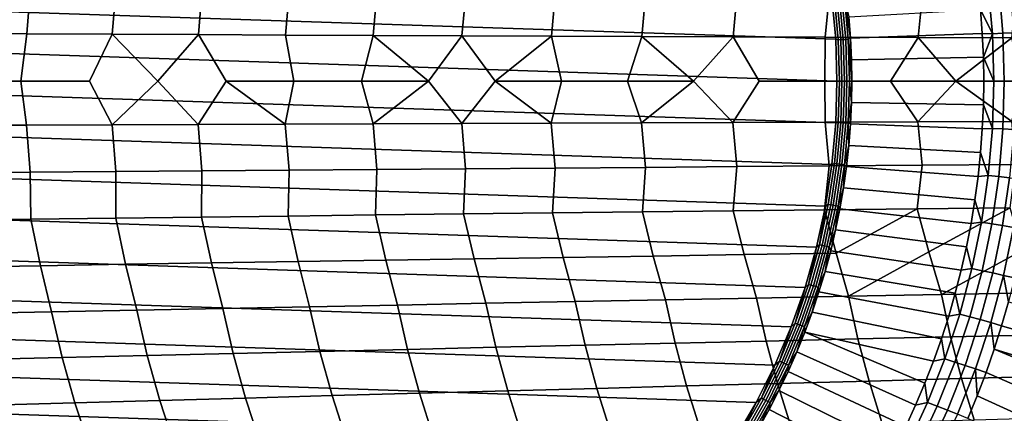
# Model space of a CAD drawing. Header units: metres. Extents: x -166 to 33, y -71 to 34.
# Tile 17 of 256: x -153 to -138, y -5 to 1. Entities that reach past the tile are written whole.
import ezdxf

# ---------------------------------------------------------------- set-up
doc = ezdxf.new("R2010")
doc.units = ezdxf.units.M
doc.layers.add('solid_12208131', color=7, linetype='CONTINUOUS')

msp = doc.modelspace()

# ---------------------------------------------------------------- linework, layer by layer
at = {"layer": 'solid_12208131'}
for points in [[(-159.529877, 1.941235, 197.886993), (-140.275269, 1.297155, 192.183517), (-140.21553, 0.648855, 192.165817), (-159.629471, 1.297135, 197.916489)], [(-154.083008, 0.737526, 215.762421), (-152.769516, 0.732216, 217.012985), (-152.710205, 1.46354, 217.007584), (-154.024368, 1.474166, 215.755981)], [(-152.769516, 0.732216, 217.012985), (-151.443695, 0.726845, 218.256714), (-151.383682, 1.452792, 218.252304), (-152.710205, 1.46354, 217.007584)], [(-151.443695, 0.726845, 218.256714), (-150.105469, 0.721422, 219.493042), (-150.044739, 1.44194, 219.489609), (-151.383682, 1.452792, 218.252304)], [(-150.105469, 0.721422, 219.493042), (-148.754791, 0.715957, 220.721405), (-148.693314, 1.431004, 220.718918), (-150.044739, 1.44194, 219.489609)], [(-148.754791, 0.715957, 220.721405), (-147.391586, 0.710459, 221.941299), (-147.329346, 1.420003, 221.939697), (-148.693314, 1.431004, 220.718918)], [(-147.391586, 0.710459, 221.941299), (-146.01561, 0.704938, 223.152298), (-145.95256, 1.408956, 223.151566), (-147.329346, 1.420003, 221.939697)], [(-146.01561, 0.704938, 223.152298), (-144.626587, 0.699403, 224.35405), (-144.562729, 1.397882, 224.354141), (-145.95256, 1.408956, 223.151566)], [(-144.626587, 0.699403, 224.35405), (-143.224258, 0.693864, 225.546158), (-143.159546, 1.3868, 225.547043), (-144.562729, 1.397882, 224.354141)], [(-143.224258, 0.693864, 225.546158), (-141.80835, 0.68833, 226.728287), (-141.742752, 1.375729, 226.729919), (-143.159546, 1.3868, 225.547043)], [(-141.80835, 0.68833, 226.728287), (-140.378769, 0.682812, 227.899872), (-140.312271, 1.364688, 227.902222), (-141.742752, 1.375729, 226.729919)], [(-137.78331, 0.734487, 193.378998), (-137.967606, 1.110586, 193.311005), (-137.847076, 1.466294, 193.397888)], [(-137.78331, 0.734487, 193.378998), (-137.847076, 1.466294, 193.397888), (-137.685013, 1.482993, 193.4608), (-137.620514, 0.742852, 193.441696)], [(-137.620514, 0.742852, 193.441696), (-137.685013, 1.482993, 193.4608), (-137.518158, 1.500747, 193.509277), (-137.452896, 0.751745, 193.489944)], [(-159.629471, 1.297135, 197.916489), (-140.21553, 0.648855, 192.165817), (-140.195679, 0, 192.159927), (-159.689209, 0.648843, 197.934189)], [(-140.378769, 0.682812, 227.899872), (-138.935867, 0.677317, 229.060043), (-138.868454, 1.353697, 229.063049), (-140.312271, 1.364688, 227.902222)], [(-140.176727, 0.641398, 192.156998), (-140.21553, 0.648855, 192.165817), (-140.275269, 1.297155, 192.183517), (-140.234634, 1.280266, 192.174149)], [(-140.176727, 0.641398, 192.156998), (-140.234634, 1.280266, 192.174149), (-140.195801, 1.285094, 192.170639), (-140.13768, 0.643818, 192.153427)], [(-140.13768, 0.643818, 192.153427), (-140.195801, 1.285094, 192.170639), (-140.15683, 1.289756, 192.172272), (-140.098511, 0.646153, 192.154999)], [(-140.098511, 0.646153, 192.154999), (-140.15683, 1.289756, 192.172272), (-140.118393, 1.294171, 192.179016), (-140.05986, 0.648365, 192.161682)], [(-140.05986, 0.648365, 192.161682), (-140.118393, 1.294171, 192.179016), (-140.081131, 1.298263, 192.190765), (-140.022415, 0.650415, 192.17337)], [(-140.081131, 1.298263, 192.190765), (-140.013351, 0.997474, 192.197571), (-139.987793, 0.665553, 192.190002)], [(-140.022415, 0.650415, 192.17337), (-140.081131, 1.298263, 192.190765), (-139.987793, 0.665553, 192.190002)], [(-138.935867, 0.677317, 229.060043), (-137.480026, 0.671857, 230.207855), (-137.411682, 1.342774, 230.211456), (-138.868454, 1.353697, 229.063049)], [(-140.013351, 0.997474, 192.197571), (-137.967606, 1.110586, 193.311005), (-137.940262, 0.740976, 193.302902), (-139.987793, 0.665553, 192.190002)], [(-137.78331, 0.734487, 193.378998), (-137.940262, 0.740976, 193.302902), (-137.967606, 1.110586, 193.311005)], [(-140.21553, -0.648843, 192.165817), (-159.709061, 0, 197.940063), (-159.689209, 0.648843, 197.934189), (-140.195679, 0, 192.159927)], [(-152.769516, 0.732216, 217.012985), (-154.083008, 0.737526, 215.762421), (-153.930328, 0, 215.929642), (-152.86203, 0, 216.946075)], [(-151.443695, 0.726845, 218.256714), (-152.769516, 0.732216, 217.012985), (-152.86203, 0, 216.946075), (-151.796265, 0, 217.948044)], [(-151.443695, 0.726845, 218.256714), (-151.796265, 0, 217.948044), (-151.446091, -0.676725, 218.257156), (-150.734879, 0, 218.933868)], [(-151.443695, 0.726845, 218.256714), (-150.734879, 0, 218.933868), (-150.105469, 0.721422, 219.493042)], [(-150.105469, 0.721422, 219.493042), (-150.734879, 0, 218.933868), (-150.107895, -0.671677, 219.493439), (-149.676422, 0, 219.904984)], [(-150.105469, 0.721422, 219.493042), (-149.676422, 0, 219.904984), (-148.622849, 0, 220.859695), (-148.754791, 0.715957, 220.721405)], [(-147.391586, 0.710459, 221.941299), (-148.754791, 0.715957, 220.721405), (-148.622849, 0, 220.859695), (-147.576187, 0, 221.796326)], [(-147.391586, 0.710459, 221.941299), (-147.576187, 0, 221.796326), (-146.536743, 0, 222.714813)], [(-147.391586, 0.710459, 221.941299), (-146.536743, 0, 222.714813), (-146.01561, 0.704938, 223.152298)], [(-146.01561, 0.704938, 223.152298), (-146.536743, 0, 222.714813), (-146.018127, -0.65633, 223.152573), (-145.50267, 0, 223.617004)], [(-146.01561, 0.704938, 223.152298), (-145.50267, 0, 223.617004), (-144.626587, 0.699403, 224.35405)], [(-144.626587, 0.699403, 224.35405), (-145.50267, 0, 223.617004), (-144.472015, 0, 224.50473)], [(-143.224258, 0.693864, 225.546158), (-144.626587, 0.699403, 224.35405), (-144.472015, 0, 224.50473), (-143.446045, 0, 225.377014)], [(-143.224258, 0.693864, 225.546158), (-143.446045, 0, 225.377014), (-142.424072, 0, 226.234604)], [(-143.224258, 0.693864, 225.546158), (-142.424072, 0, 226.234604), (-141.80835, 0.68833, 226.728287)], [(-141.80835, 0.68833, 226.728287), (-142.424072, 0, 226.234604), (-141.810974, -0.640868, 226.728455), (-141.403641, 0, 227.079681)], [(-141.80835, 0.68833, 226.728287), (-141.403641, 0, 227.079681), (-140.384384, 0, 227.912567), (-140.378769, 0.682812, 227.899872)], [(-138.935867, 0.677317, 229.060043), (-140.378769, 0.682812, 227.899872), (-140.384384, 0, 227.912567), (-139.367523, 0, 228.732361)], [(-140.176727, 0.641398, 192.156998), (-140.157394, 0, 192.151276), (-140.195679, 0, 192.159927), (-140.21553, 0.648855, 192.165817)], [(-140.13768, 0.643818, 192.153427), (-140.118286, 0, 192.14769), (-140.157394, 0, 192.151276), (-140.176727, 0.641398, 192.156998)], [(-140.098511, 0.646153, 192.154999), (-140.079041, 0, 192.149231), (-140.118286, 0, 192.14769), (-140.13768, 0.643818, 192.153427)], [(-140.05986, 0.648365, 192.161682), (-140.040329, 0, 192.155899), (-140.079041, 0, 192.149231), (-140.098511, 0.646153, 192.154999)], [(-140.022415, 0.650415, 192.17337), (-140.002808, 0, 192.167557), (-140.040329, 0, 192.155899), (-140.05986, 0.648365, 192.161682)], [(-140.022415, 0.650415, 192.17337), (-139.987793, 0.665553, 192.190002), (-139.972443, 0.332948, 192.185455)], [(-140.022415, 0.650415, 192.17337), (-139.972443, 0.332948, 192.185455), (-139.967316, 0, 192.183929)], [(-140.022415, 0.650415, 192.17337), (-139.967316, 0, 192.183929), (-140.002808, 0, 192.167557)], [(-139.987793, 0.665553, 192.190002), (-137.940262, 0.740976, 193.302902), (-137.923843, 0.370664, 193.29805), (-139.972443, 0.332948, 192.185455)], [(-138.935867, 0.677317, 229.060043), (-139.367523, 0, 228.732361), (-138.938568, -0.630615, 229.06015), (-138.351761, 0, 229.540115)], [(-138.935867, 0.677317, 229.060043), (-138.351761, 0, 229.540115), (-137.480026, 0.671857, 230.207855)], [(-137.480026, 0.671857, 230.207855), (-138.351761, 0, 229.540115), (-137.336349, 0, 230.336472)], [(-137.78331, 0.734487, 193.378998), (-137.923843, 0.370664, 193.29805), (-137.940262, 0.740976, 193.302902)], [(-137.78331, 0.734487, 193.378998), (-137.762039, 0, 193.372696), (-137.923843, 0.370664, 193.29805)], [(-137.620514, 0.742852, 193.441696), (-137.598999, 0, 193.435333), (-137.762039, 0, 193.372696), (-137.78331, 0.734487, 193.378998)], [(-137.452896, 0.751745, 193.489944), (-137.431122, 0, 193.48349), (-137.598999, 0, 193.435333), (-137.620514, 0.742852, 193.441696)], [(-137.923843, 0.370664, 193.29805), (-137.918381, 0, 193.296417), (-139.967316, 0, 192.183929), (-139.972443, 0.332948, 192.185455)], [(-137.762039, 0, 193.372696), (-137.918381, 0, 193.296417), (-137.923843, 0.370664, 193.29805)], [(-140.157394, 0, 192.151276), (-140.176727, -0.641398, 192.156998), (-140.21553, -0.648843, 192.165817), (-140.195679, 0, 192.159927)], [(-140.002808, 0, 192.167557), (-139.967316, 0, 192.183929), (-139.972443, -0.332948, 192.185455)], [(-139.972443, -0.332948, 192.185455), (-139.967316, 0, 192.183929), (-137.918381, 0, 193.296417), (-137.923843, -0.370664, 193.29805)], [(-137.762039, 0, 193.372696), (-137.78331, -0.734487, 193.378998), (-137.923843, -0.370664, 193.29805), (-137.918381, 0, 193.296417)], [(-137.78331, -0.734487, 193.378998), (-137.762039, 0, 193.372696), (-137.598999, 0, 193.435333), (-137.620514, -0.742852, 193.441696)], [(-137.620514, -0.742852, 193.441696), (-137.598999, 0, 193.435333), (-137.431122, 0, 193.48349), (-137.452896, -0.751745, 193.489944)], [(-140.275269, -1.297135, 192.183517), (-159.689209, -0.648855, 197.934189), (-159.709061, 0, 197.940063), (-140.21553, -0.648843, 192.165817)], [(-154.085358, -0.686669, 215.76297), (-152.771896, -0.681726, 217.013474), (-152.86203, 0, 216.946075), (-153.930328, 0, 215.929642)], [(-151.446091, -0.676725, 218.257156), (-151.796265, 0, 217.948044), (-152.86203, 0, 216.946075), (-152.771896, -0.681726, 217.013474)], [(-151.446091, -0.676725, 218.257156), (-150.107895, -0.671677, 219.493439), (-150.734879, 0, 218.933868)], [(-150.107895, -0.671677, 219.493439), (-148.757248, -0.666588, 220.721771), (-149.676422, 0, 219.904984)], [(-148.757248, -0.666588, 220.721771), (-148.622849, 0, 220.859695), (-149.676422, 0, 219.904984)], [(-148.757248, -0.666588, 220.721771), (-147.394073, -0.66147, 221.94162), (-147.576187, 0, 221.796326), (-148.622849, 0, 220.859695)], [(-147.394073, -0.66147, 221.94162), (-146.536743, 0, 222.714813), (-147.576187, 0, 221.796326)], [(-147.394073, -0.66147, 221.94162), (-146.018127, -0.65633, 223.152573), (-146.536743, 0, 222.714813)], [(-146.018127, -0.65633, 223.152573), (-144.62915, -0.651177, 224.354279), (-145.50267, 0, 223.617004)], [(-144.62915, -0.651177, 224.354279), (-144.472015, 0, 224.50473), (-145.50267, 0, 223.617004)], [(-144.62915, -0.651177, 224.354279), (-143.226852, -0.64602, 225.546356), (-143.446045, 0, 225.377014), (-144.472015, 0, 224.50473)], [(-143.226852, -0.64602, 225.546356), (-142.424072, 0, 226.234604), (-143.446045, 0, 225.377014)], [(-143.226852, -0.64602, 225.546356), (-141.810974, -0.640868, 226.728455), (-142.424072, 0, 226.234604)], [(-141.810974, -0.640868, 226.728455), (-140.381439, -0.63573, 227.900009), (-140.384384, 0, 227.912567), (-141.403641, 0, 227.079681)], [(-140.381439, -0.63573, 227.900009), (-138.938568, -0.630615, 229.06015), (-139.367523, 0, 228.732361), (-140.384384, 0, 227.912567)], [(-140.176727, -0.641398, 192.156998), (-140.157394, 0, 192.151276), (-140.118286, 0, 192.14769), (-140.13768, -0.643818, 192.153427)], [(-140.13768, -0.643818, 192.153427), (-140.118286, 0, 192.14769), (-140.079041, 0, 192.149231), (-140.098511, -0.646153, 192.154999)], [(-140.098511, -0.646153, 192.154999), (-140.079041, 0, 192.149231), (-140.040329, 0, 192.155899), (-140.05986, -0.648365, 192.161682)], [(-140.05986, -0.648365, 192.161682), (-140.040329, 0, 192.155899), (-140.002808, 0, 192.167557), (-140.022415, -0.650415, 192.17337)], [(-140.022415, -0.650415, 192.17337), (-140.002808, 0, 192.167557), (-139.972443, -0.332948, 192.185455)], [(-138.938568, -0.630615, 229.06015), (-137.482758, -0.625531, 230.207932), (-138.351761, 0, 229.540115)], [(-137.482758, -0.625531, 230.207932), (-137.336349, 0, 230.336472), (-138.351761, 0, 229.540115)], [(-140.022415, -0.650415, 192.17337), (-139.972443, -0.332948, 192.185455), (-139.987793, -0.665553, 192.190002)], [(-139.987793, -0.665553, 192.190002), (-139.972443, -0.332948, 192.185455), (-137.923843, -0.370664, 193.29805), (-137.940262, -0.740976, 193.302902)], [(-137.78331, -0.734487, 193.378998), (-137.940262, -0.740976, 193.302902), (-137.923843, -0.370664, 193.29805)], [(-140.374863, -1.941235, 192.213013), (-159.629471, -1.297155, 197.916489), (-159.689209, -0.648855, 197.934189), (-140.275269, -1.297135, 192.183517)], [(-152.715439, -1.413214, 217.008179), (-152.771896, -0.681726, 217.013474), (-154.085358, -0.686669, 215.76297), (-154.029541, -1.423473, 215.756683)], [(-151.388977, -1.402837, 218.252808), (-151.446091, -0.676725, 218.257156), (-152.771896, -0.681726, 217.013474), (-152.715439, -1.413214, 217.008179)], [(-150.05011, -1.392359, 219.490005), (-150.107895, -0.671677, 219.493439), (-151.446091, -0.676725, 218.257156), (-151.388977, -1.402837, 218.252808)], [(-148.698761, -1.3818, 220.719223), (-148.757248, -0.666588, 220.721771), (-150.107895, -0.671677, 219.493439), (-150.05011, -1.392359, 219.490005)], [(-147.334854, -1.371179, 221.939926), (-147.394073, -0.66147, 221.94162), (-148.757248, -0.666588, 220.721771), (-148.698761, -1.3818, 220.719223)], [(-145.95816, -1.360512, 223.151703), (-146.018127, -0.65633, 223.152573), (-147.394073, -0.66147, 221.94162), (-147.334854, -1.371179, 221.939926)], [(-144.56839, -1.34982, 224.354202), (-144.62915, -0.651177, 224.354279), (-146.018127, -0.65633, 223.152573), (-145.95816, -1.360512, 223.151703)], [(-143.165298, -1.33912, 225.547028), (-143.226852, -0.64602, 225.546356), (-144.62915, -0.651177, 224.354279), (-144.56839, -1.34982, 224.354202)], [(-141.748581, -1.328431, 226.729843), (-141.810974, -0.640868, 226.728455), (-143.226852, -0.64602, 225.546356), (-143.165298, -1.33912, 225.547028)], [(-140.318192, -1.31777, 227.902069), (-140.381439, -0.63573, 227.900009), (-141.810974, -0.640868, 226.728455), (-141.748581, -1.328431, 226.729843)], [(-138.874466, -1.307158, 229.062836), (-138.938568, -0.630615, 229.06015), (-140.381439, -0.63573, 227.900009), (-140.318192, -1.31777, 227.902069)], [(-140.176727, -0.641398, 192.156998), (-140.234634, -1.280266, 192.174149), (-140.275269, -1.297135, 192.183517), (-140.21553, -0.648843, 192.165817)], [(-140.234634, -1.280266, 192.174149), (-140.176727, -0.641398, 192.156998), (-140.13768, -0.643818, 192.153427), (-140.195801, -1.285094, 192.170639)], [(-140.195801, -1.285094, 192.170639), (-140.13768, -0.643818, 192.153427), (-140.098511, -0.646153, 192.154999), (-140.15683, -1.289756, 192.172272)], [(-140.15683, -1.289756, 192.172272), (-140.098511, -0.646153, 192.154999), (-140.05986, -0.648365, 192.161682), (-140.118393, -1.294171, 192.179016)], [(-140.118393, -1.294171, 192.179016), (-140.05986, -0.648365, 192.161682), (-140.022415, -0.650415, 192.17337), (-140.081131, -1.298263, 192.190765)], [(-140.081131, -1.298263, 192.190765), (-140.022415, -0.650415, 192.17337), (-140.013351, -0.997474, 192.197571)], [(-140.022415, -0.650415, 192.17337), (-139.987793, -0.665553, 192.190002), (-140.013351, -0.997474, 192.197571)], [(-140.013351, -0.997474, 192.197571), (-139.987793, -0.665553, 192.190002), (-137.940262, -0.740976, 193.302902), (-137.967606, -1.110586, 193.311005)], [(-137.417786, -1.296612, 230.211182), (-137.482758, -0.625531, 230.207932), (-138.938568, -0.630615, 229.06015), (-138.874466, -1.307158, 229.062836)], [(-137.78331, -0.734487, 193.378998), (-137.847076, -1.466294, 193.397888), (-137.967606, -1.110586, 193.311005), (-137.940262, -0.740976, 193.302902)], [(-137.847076, -1.466294, 193.397888), (-137.78331, -0.734487, 193.378998), (-137.620514, -0.742852, 193.441696), (-137.685013, -1.482993, 193.4608)], [(-137.685013, -1.482993, 193.4608), (-137.620514, -0.742852, 193.441696), (-137.452896, -0.751745, 193.489944), (-137.518158, -1.500747, 193.509277)], [(-140.081131, -1.298263, 192.190765), (-140.013351, -0.997474, 192.197571), (-140.049088, -1.328371, 192.20816)], [(-140.049088, -1.328371, 192.20816), (-140.013351, -0.997474, 192.197571), (-137.967606, -1.110586, 193.311005), (-138.005844, -1.479142, 193.322342)], [(-137.847076, -1.466294, 193.397888), (-138.005844, -1.479142, 193.322342), (-137.967606, -1.110586, 193.311005)], [(-140.513916, -2.577704, 192.254196), (-159.529877, -1.941258, 197.886993), (-159.629471, -1.297155, 197.916489), (-140.374863, -1.941235, 192.213013)], [(-148.713745, -2.095226, 220.61203), (-147.358475, -2.079212, 221.827087), (-147.334854, -1.371179, 221.939926), (-148.698761, -1.3818, 220.719223)], [(-147.358475, -2.079212, 221.827087), (-145.990555, -2.06313, 223.03331), (-145.95816, -1.360512, 223.151703), (-147.334854, -1.371179, 221.939926)], [(-145.990555, -2.06313, 223.03331), (-144.609726, -2.047007, 224.230347), (-144.56839, -1.34982, 224.354202), (-145.95816, -1.360512, 223.151703)], [(-144.609726, -2.047007, 224.230347), (-143.215714, -2.030871, 225.417831), (-143.165298, -1.33912, 225.547028), (-144.56839, -1.34982, 224.354202)], [(-143.215714, -2.030871, 225.417831), (-141.808243, -2.014749, 226.595398), (-141.748581, -1.328431, 226.729843), (-143.165298, -1.33912, 225.547028)], [(-141.808243, -2.014749, 226.595398), (-140.387222, -1.998669, 227.762527), (-140.318192, -1.31777, 227.902069), (-141.748581, -1.328431, 226.729843)], [(-140.387222, -1.998669, 227.762527), (-138.952957, -1.982658, 228.918381), (-138.874466, -1.307158, 229.062836), (-140.318192, -1.31777, 227.902069)], [(-140.234634, -1.280266, 192.174149), (-140.330887, -1.91408, 192.202667), (-140.374863, -1.941235, 192.213013), (-140.275269, -1.297135, 192.183517)], [(-140.330887, -1.91408, 192.202667), (-140.234634, -1.280266, 192.174149), (-140.195801, -1.285094, 192.170639), (-140.292419, -1.921299, 192.199265)], [(-140.292419, -1.921299, 192.199265), (-140.195801, -1.285094, 192.170639), (-140.15683, -1.289756, 192.172272), (-140.253799, -1.928269, 192.201004)], [(-140.253799, -1.928269, 192.201004), (-140.15683, -1.289756, 192.172272), (-140.118393, -1.294171, 192.179016), (-140.215683, -1.934869, 192.20784)], [(-140.215683, -1.934869, 192.20784), (-140.118393, -1.294171, 192.179016), (-140.081131, -1.298263, 192.190765), (-140.178741, -1.940987, 192.219681)], [(-140.178741, -1.940987, 192.219681), (-140.081131, -1.298263, 192.190765), (-140.094986, -1.657903, 192.221756)], [(-140.081131, -1.298263, 192.190765), (-140.049088, -1.328371, 192.20816), (-140.094986, -1.657903, 192.221756)], [(-140.094986, -1.657903, 192.221756), (-140.049088, -1.328371, 192.20816), (-138.005844, -1.479142, 193.322342), (-138.054947, -1.846295, 193.336884)], [(-138.952957, -1.982658, 228.918381), (-137.505829, -1.966744, 230.061996), (-137.417786, -1.296612, 230.211182), (-138.874466, -1.307158, 229.062836)], [(-154.011276, -2.158047, 215.672958), (-152.705292, -2.142582, 216.918472), (-152.715439, -1.413214, 217.008179), (-154.029541, -1.423473, 215.756683)], [(-152.705292, -2.142582, 216.918472), (-151.38707, -2.126938, 218.157181), (-151.388977, -1.402837, 218.252808), (-152.715439, -1.413214, 217.008179)], [(-151.38707, -2.126938, 218.157181), (-150.05658, -2.111144, 219.388565), (-150.05011, -1.392359, 219.490005), (-151.388977, -1.402837, 218.252808)], [(-150.05658, -2.111144, 219.388565), (-148.713745, -2.095226, 220.61203), (-148.698761, -1.3818, 220.719223), (-150.05011, -1.392359, 219.490005)], [(-137.847076, -1.466294, 193.397888), (-137.953094, -2.192751, 193.429291), (-138.054947, -1.846295, 193.336884), (-138.005844, -1.479142, 193.322342)], [(-137.953094, -2.192751, 193.429291), (-137.847076, -1.466294, 193.397888), (-137.685013, -1.482993, 193.4608), (-137.792221, -2.217723, 193.492569)], [(-137.792221, -2.217723, 193.492569), (-137.685013, -1.482993, 193.4608), (-137.518158, -1.500747, 193.509277), (-137.626663, -2.244272, 193.541412)], [(-137.626663, -2.244272, 193.541412), (-137.518158, -1.500747, 193.509277), (-137.347794, -1.51942, 193.542923), (-137.457657, -2.272197, 193.57547)], [(-140.178741, -1.940987, 192.219681), (-140.094986, -1.657903, 192.221756), (-140.151001, -1.985731, 192.238342)], [(-140.151001, -1.985731, 192.238342), (-140.094986, -1.657903, 192.221756), (-138.054947, -1.846295, 193.336884), (-138.114883, -2.211697, 193.35463)], [(-140.691711, -3.203283, 192.30687), (-159.390823, -2.577728, 197.845795), (-159.529877, -1.941258, 197.886993), (-140.513916, -2.577704, 192.254196)], [(-140.465103, -2.540341, 192.242416), (-140.513916, -2.577704, 192.254196), (-140.374863, -1.941235, 192.213013)], [(-140.465103, -2.540341, 192.242416), (-140.374863, -1.941235, 192.213013), (-140.330887, -1.91408, 192.202667)], [(-140.465103, -2.540341, 192.242416), (-140.330887, -1.91408, 192.202667), (-140.292419, -1.921299, 192.199265), (-140.427155, -2.549922, 192.239166)], [(-140.427155, -2.549922, 192.239166), (-140.292419, -1.921299, 192.199265), (-140.253799, -1.928269, 192.201004), (-140.389023, -2.559171, 192.241058)], [(-140.389023, -2.559171, 192.241058), (-140.253799, -1.928269, 192.201004), (-140.215683, -1.934869, 192.20784), (-140.351364, -2.567931, 192.248032)], [(-140.210068, -2.67313, 227.789307), (-138.952957, -1.982658, 228.918381), (-140.387222, -1.998669, 227.762527)], [(-140.351364, -2.567931, 192.248032), (-140.215683, -1.934869, 192.20784), (-140.178741, -1.940987, 192.219681), (-140.31485, -2.576051, 192.259995)], [(-140.31485, -2.576051, 192.259995), (-140.178741, -1.940987, 192.219681), (-140.217041, -2.311518, 192.257904)], [(-140.178741, -1.940987, 192.219681), (-140.151001, -1.985731, 192.238342), (-140.217041, -2.311518, 192.257904)], [(-140.217041, -2.311518, 192.257904), (-140.151001, -1.985731, 192.238342), (-138.114883, -2.211697, 193.35463), (-138.185562, -2.575001, 193.375565)], [(-140.016434, -3.341555, 227.796051), (-138.772018, -2.651649, 228.947601), (-138.952957, -1.982658, 228.918381), (-140.210068, -2.67313, 227.789307)], [(-138.772018, -2.651649, 228.947601), (-137.505829, -1.966744, 230.061996), (-138.952957, -1.982658, 228.918381)], [(-138.575638, -3.314629, 228.956314), (-137.321075, -2.630301, 230.093491), (-137.505829, -1.966744, 230.061996), (-138.772018, -2.651649, 228.947601)], [(-137.953094, -2.192751, 193.429291), (-138.114883, -2.211697, 193.35463), (-138.054947, -1.846295, 193.336884)], [(-151.237335, -2.845323, 218.159927), (-151.38707, -2.126938, 218.157181), (-152.705292, -2.142582, 216.918472), (-152.558594, -2.866333, 216.91774)], [(-149.903717, -2.824112, 219.394684), (-150.05658, -2.111144, 219.388565), (-151.38707, -2.126938, 218.157181), (-151.237335, -2.845323, 218.159927)], [(-148.557678, -2.802737, 220.621414), (-148.713745, -2.095226, 220.61203), (-150.05658, -2.111144, 219.388565), (-149.903717, -2.824112, 219.394684)], [(-147.199127, -2.781236, 221.83963), (-147.358475, -2.079212, 221.827087), (-148.713745, -2.095226, 220.61203), (-148.557678, -2.802737, 220.621414)], [(-145.827835, -2.759645, 223.04892), (-145.990555, -2.06313, 223.03331), (-147.358475, -2.079212, 221.827087), (-147.199127, -2.781236, 221.83963)], [(-144.443542, -2.738002, 224.248917), (-144.609726, -2.047007, 224.230347), (-145.990555, -2.06313, 223.03331), (-145.827835, -2.759645, 223.04892)], [(-143.045944, -2.716344, 225.439255), (-143.215714, -2.030871, 225.417831), (-144.609726, -2.047007, 224.230347), (-144.443542, -2.738002, 224.248917)], [(-141.634827, -2.694707, 226.619568), (-141.808243, -2.014749, 226.595398), (-143.215714, -2.030871, 225.417831), (-143.045944, -2.716344, 225.439255)], [(-140.210068, -2.67313, 227.789307), (-140.387222, -1.998669, 227.762527), (-141.808243, -2.014749, 226.595398), (-141.634827, -2.694707, 226.619568)], [(-152.558594, -2.866333, 216.91774), (-152.705292, -2.142582, 216.918472), (-154.011276, -2.158047, 215.672958), (-153.867554, -2.887104, 215.668671)], [(-137.953094, -2.192751, 193.429291), (-138.100967, -2.911206, 193.473099), (-138.185562, -2.575001, 193.375565), (-138.114883, -2.211697, 193.35463)], [(-138.100967, -2.911206, 193.473099), (-137.953094, -2.192751, 193.429291), (-137.792221, -2.217723, 193.492569), (-137.941788, -2.944361, 193.536865)], [(-137.941788, -2.944361, 193.536865), (-137.792221, -2.217723, 193.492569), (-137.626663, -2.244272, 193.541412), (-137.778015, -2.979609, 193.586243)], [(-137.778015, -2.979609, 193.586243), (-137.626663, -2.244272, 193.541412), (-137.457657, -2.272197, 193.57547), (-137.610886, -3.016682, 193.62085)], [(-137.610886, -3.016682, 193.62085), (-137.457657, -2.272197, 193.57547), (-137.358795, -2.679478, 193.615814), (-137.441849, -3.055259, 193.640427)], [(-140.31485, -2.576051, 192.259995), (-140.217041, -2.311518, 192.257904), (-140.293076, -2.63493, 192.280426)], [(-140.293076, -2.63493, 192.280426), (-140.217041, -2.311518, 192.257904), (-138.185562, -2.575001, 193.375565), (-138.266937, -2.935862, 193.399673)], [(-140.907501, -3.81546, 192.370789), (-159.213028, -3.203305, 197.793137), (-159.390823, -2.577728, 197.845795), (-140.691711, -3.203283, 192.30687)], [(-140.636765, -3.156576, 192.293274), (-140.691711, -3.203283, 192.30687), (-140.513916, -2.577704, 192.254196)], [(-140.636765, -3.156576, 192.293274), (-140.513916, -2.577704, 192.254196), (-140.465103, -2.540341, 192.242416)], [(-140.636765, -3.156576, 192.293274), (-140.465103, -2.540341, 192.242416), (-140.427155, -2.549922, 192.239166), (-140.599457, -3.168481, 192.290207)], [(-140.599457, -3.168481, 192.290207), (-140.427155, -2.549922, 192.239166), (-140.389023, -2.559171, 192.241058), (-140.561951, -3.179975, 192.292282)], [(-140.561951, -3.179975, 192.292282), (-140.389023, -2.559171, 192.241058), (-140.351364, -2.567931, 192.248032), (-140.524887, -3.190859, 192.299438)], [(-140.524887, -3.190859, 192.299438), (-140.351364, -2.567931, 192.248032), (-140.31485, -2.576051, 192.259995), (-140.488922, -3.200949, 192.311554)], [(-140.488922, -3.200949, 192.311554), (-140.31485, -2.576051, 192.259995), (-140.378998, -2.955635, 192.305878)], [(-140.31485, -2.576051, 192.259995), (-140.293076, -2.63493, 192.280426), (-140.378998, -2.955635, 192.305878)], [(-138.100967, -2.911206, 193.473099), (-138.266937, -2.935862, 193.399673), (-138.185562, -2.575001, 193.375565)], [(-144.257828, -3.422893, 224.248871), (-144.443542, -2.738002, 224.248917), (-145.827835, -2.759645, 223.04892), (-145.644623, -3.450036, 223.046371)], [(-142.857681, -3.395734, 225.441589), (-143.045944, -2.716344, 225.439255), (-144.443542, -2.738002, 224.248917), (-144.257828, -3.422893, 224.248871)], [(-141.443893, -3.368605, 226.624176), (-141.634827, -2.694707, 226.619568), (-143.045944, -2.716344, 225.439255), (-142.857681, -3.395734, 225.441589)], [(-140.016434, -3.341555, 227.796051), (-140.210068, -2.67313, 227.789307), (-141.634827, -2.694707, 226.619568), (-141.443893, -3.368605, 226.624176)], [(-140.378998, -2.955635, 192.305878), (-140.293076, -2.63493, 192.280426), (-138.266937, -2.935862, 193.399673), (-138.358932, -3.293938, 193.426926)], [(-140.016434, -3.341555, 227.796051), (-138.575638, -3.314629, 228.956314), (-138.772018, -2.651649, 228.947601)], [(-138.575638, -3.314629, 228.956314), (-137.121887, -3.287875, 230.104034), (-137.321075, -2.630301, 230.093491)], [(-152.386612, -3.583877, 216.901199), (-152.558594, -2.866333, 216.91774), (-153.867554, -2.887104, 215.668671), (-153.697617, -3.609942, 215.649017)], [(-151.063248, -3.557515, 218.146393), (-151.237335, -2.845323, 218.159927), (-152.558594, -2.866333, 216.91774), (-152.386612, -3.583877, 216.901199)], [(-149.727448, -3.530903, 219.384048), (-149.903717, -2.824112, 219.394684), (-151.237335, -2.845323, 218.159927), (-151.063248, -3.557515, 218.146393)], [(-148.379181, -3.504088, 220.613586), (-148.557678, -2.802737, 220.621414), (-149.903717, -2.824112, 219.394684), (-149.727448, -3.530903, 219.384048)], [(-147.018311, -3.477117, 221.834488), (-147.199127, -2.781236, 221.83963), (-148.557678, -2.802737, 220.621414), (-148.379181, -3.504088, 220.613586)], [(-145.644623, -3.450036, 223.046371), (-145.827835, -2.759645, 223.04892), (-147.199127, -2.781236, 221.83963), (-147.018311, -3.477117, 221.834488)], [(-140.488922, -3.200949, 192.311554), (-140.378998, -2.955635, 192.305878), (-140.474731, -3.273303, 192.334244)], [(-140.474731, -3.273303, 192.334244), (-140.378998, -2.955635, 192.305878), (-138.358932, -3.293938, 193.426926), (-138.461456, -3.64889, 193.457291)], [(-138.100967, -2.911206, 193.473099), (-138.290161, -3.61904, 193.529144), (-138.358932, -3.293938, 193.426926), (-138.266937, -2.935862, 193.399673)], [(-138.290161, -3.61904, 193.529144), (-138.100967, -2.911206, 193.473099), (-137.941788, -2.944361, 193.536865), (-138.133133, -3.660255, 193.593552)], [(-138.133133, -3.660255, 193.593552), (-137.941788, -2.944361, 193.536865), (-137.778015, -2.979609, 193.586243), (-137.971649, -3.704073, 193.6436)], [(-137.971649, -3.704073, 193.6436), (-137.778015, -2.979609, 193.586243), (-137.610886, -3.016682, 193.62085), (-137.806931, -3.750161, 193.678925)], [(-137.806931, -3.750161, 193.678925), (-137.610886, -3.016682, 193.62085), (-137.535751, -3.428252, 193.668243), (-137.640411, -3.798117, 193.699234)], [(-137.610886, -3.016682, 193.62085), (-137.441849, -3.055259, 193.640427), (-137.535751, -3.428252, 193.668243)], [(-141.160538, -4.412142, 192.44574), (-158.997238, -3.815483, 197.729218), (-159.213028, -3.203305, 197.793137), (-140.907501, -3.81546, 192.370789)], [(-140.845184, -3.760353, 192.355011), (-140.907501, -3.81546, 192.370789), (-140.691711, -3.203283, 192.30687)], [(-140.845184, -3.760353, 192.355011), (-140.691711, -3.203283, 192.30687), (-140.636765, -3.156576, 192.293274)], [(-140.845184, -3.760353, 192.355011), (-140.636765, -3.156576, 192.293274), (-140.599457, -3.168481, 192.290207), (-140.80867, -3.774535, 192.352188)], [(-140.80867, -3.774535, 192.352188), (-140.599457, -3.168481, 192.290207), (-140.561951, -3.179975, 192.292282), (-140.771912, -3.788228, 192.354477)], [(-140.771912, -3.788228, 192.354477), (-140.561951, -3.179975, 192.292282), (-140.524887, -3.190859, 192.299438), (-140.73558, -3.801194, 192.361847)], [(-140.73558, -3.801194, 192.361847), (-140.524887, -3.190859, 192.299438), (-140.488922, -3.200949, 192.311554), (-140.700272, -3.813214, 192.374161)], [(-140.700272, -3.813214, 192.374161), (-140.488922, -3.200949, 192.311554), (-140.580185, -3.587607, 192.365479)], [(-140.488922, -3.200949, 192.311554), (-140.474731, -3.273303, 192.334244), (-140.580185, -3.587607, 192.365479)], [(-139.870544, -4.004094, 227.730865), (-140.016434, -3.341555, 227.796051), (-141.443893, -3.368605, 226.624176), (-141.295761, -4.036505, 226.559586)], [(-140.580185, -3.587607, 192.365479), (-140.474731, -3.273303, 192.334244), (-138.461456, -3.64889, 193.457291), (-138.574417, -4.000381, 193.490753)], [(-138.432007, -3.971834, 228.890472), (-138.575638, -3.314629, 228.956314), (-140.016434, -3.341555, 227.796051), (-139.870544, -4.004094, 227.730865)], [(-136.980545, -3.939782, 230.037491), (-137.121887, -3.287875, 230.104034), (-138.575638, -3.314629, 228.956314), (-138.432007, -3.971834, 228.890472)], [(-138.290161, -3.61904, 193.529144), (-138.461456, -3.64889, 193.457291), (-138.358932, -3.293938, 193.426926)], [(-148.219849, -4.198863, 220.551254), (-148.379181, -3.504088, 220.613586), (-149.727448, -3.530903, 219.384048), (-149.565887, -4.231002, 219.322021)], [(-146.861237, -4.166537, 221.771805), (-147.018311, -3.477117, 221.834488), (-148.379181, -3.504088, 220.613586), (-148.219849, -4.198863, 220.551254)], [(-145.489777, -4.134083, 222.983276), (-145.644623, -3.450036, 223.046371), (-147.018311, -3.477117, 221.834488), (-146.861237, -4.166537, 221.771805)], [(-144.105225, -4.101555, 224.185318), (-144.257828, -3.422893, 224.248871), (-145.644623, -3.450036, 223.046371), (-145.489777, -4.134083, 222.983276)], [(-142.707306, -4.069011, 225.377548), (-142.857681, -3.395734, 225.441589), (-144.257828, -3.422893, 224.248871), (-144.105225, -4.101555, 224.185318)], [(-141.295761, -4.036505, 226.559586), (-141.443893, -3.368605, 226.624176), (-142.857681, -3.395734, 225.441589), (-142.707306, -4.069011, 225.377548)], [(-137.640411, -3.798117, 193.699234), (-137.535751, -3.428252, 193.668243), (-132.853378, -4.692152, 194.015671), (-132.982224, -5.144648, 194.05368)], [(-152.220566, -4.294502, 216.839645), (-152.386612, -3.583877, 216.901199), (-153.697617, -3.609942, 215.649017), (-153.529343, -4.325749, 215.587616)], [(-150.899445, -4.262901, 218.084641), (-151.063248, -3.557515, 218.146393), (-152.386612, -3.583877, 216.901199), (-152.220566, -4.294502, 216.839645)], [(-149.565887, -4.231002, 219.322021), (-149.727448, -3.530903, 219.384048), (-151.063248, -3.557515, 218.146393), (-150.899445, -4.262901, 218.084641)], [(-140.700272, -3.813214, 192.374161), (-140.580185, -3.587607, 192.365479), (-140.695236, -3.898224, 192.399551)], [(-140.695236, -3.898224, 192.399551), (-140.580185, -3.587607, 192.365479), (-138.574417, -4.000381, 193.490753), (-138.697693, -4.348077, 193.527267)], [(-138.290161, -3.61904, 193.529144), (-138.519989, -4.313667, 193.597214), (-138.574417, -4.000381, 193.490753), (-138.461456, -3.64889, 193.457291)], [(-138.519989, -4.313667, 193.597214), (-138.290161, -3.61904, 193.529144), (-138.133133, -3.660255, 193.593552), (-138.365585, -4.362793, 193.662399)], [(-138.365585, -4.362793, 193.662399), (-138.133133, -3.660255, 193.593552), (-137.971649, -3.704073, 193.6436), (-138.206879, -4.415022, 193.713287)], [(-141.449783, -4.990814, 192.531418), (-158.744202, -4.412166, 197.654251), (-158.997238, -3.815483, 197.729218), (-141.160538, -4.412142, 192.44574)], [(-141.089554, -4.34929, 192.427383), (-141.160538, -4.412142, 192.44574), (-140.907501, -3.81546, 192.370789)], [(-141.089554, -4.34929, 192.427383), (-140.907501, -3.81546, 192.370789), (-140.845184, -3.760353, 192.355011)], [(-141.089554, -4.34929, 192.427383), (-140.845184, -3.760353, 192.355011), (-140.80867, -3.774535, 192.352188), (-141.05394, -4.365694, 192.424835)], [(-141.05394, -4.365694, 192.424835), (-140.80867, -3.774535, 192.352188), (-140.771912, -3.788228, 192.354477), (-141.018097, -4.38153, 192.427399)], [(-141.018097, -4.38153, 192.427399), (-140.771912, -3.788228, 192.354477), (-140.73558, -3.801194, 192.361847), (-140.98259, -4.396528, 192.435013)], [(-140.98259, -4.396528, 192.435013), (-140.73558, -3.801194, 192.361847), (-140.700272, -3.813214, 192.374161), (-140.948059, -4.41043, 192.447556)], [(-140.948059, -4.41043, 192.447556), (-140.700272, -3.813214, 192.374161), (-140.819778, -4.204836, 192.436447)], [(-140.700272, -3.813214, 192.374161), (-140.695236, -3.898224, 192.399551), (-140.819778, -4.204836, 192.436447)], [(-138.206879, -4.415022, 193.713287), (-137.971649, -3.704073, 193.6436), (-137.806931, -3.750161, 193.678925), (-138.04509, -4.469955, 193.749466)], [(-138.04509, -4.469955, 193.749466), (-137.806931, -3.750161, 193.678925), (-137.755737, -4.164516, 193.733398), (-137.881607, -4.527116, 193.770691)], [(-137.806931, -3.750161, 193.678925), (-137.640411, -3.798117, 193.699234), (-137.755737, -4.164516, 193.733398)], [(-137.755737, -4.164516, 193.733398), (-137.640411, -3.798117, 193.699234), (-132.982224, -5.144648, 194.05368), (-133.122421, -5.591449, 194.094986)], [(-140.695236, -3.898224, 192.399551), (-138.831192, -4.691648, 193.566818), (-138.974762, -5.03077, 193.609344), (-140.819778, -4.204836, 192.436447)], [(-140.695236, -3.898224, 192.399551), (-138.697693, -4.348077, 193.527267), (-138.831192, -4.691648, 193.566818)], [(-138.261185, -4.620658, 228.814178), (-138.432007, -3.971834, 228.890472), (-139.870544, -4.004094, 227.730865), (-139.697052, -4.65818, 227.65538)], [(-136.812378, -4.583379, 229.960327), (-136.980545, -3.939782, 230.037491), (-138.432007, -3.971834, 228.890472), (-138.261185, -4.620658, 228.814178)], [(-143.923828, -4.771557, 224.111832), (-144.105225, -4.101555, 224.185318), (-145.489777, -4.134083, 222.983276), (-145.30574, -4.809402, 222.910355)], [(-142.528534, -4.733695, 225.303452), (-142.707306, -4.069011, 225.377548), (-144.105225, -4.101555, 224.185318), (-143.923828, -4.771557, 224.111832)], [(-141.119614, -4.695881, 226.484833), (-141.295761, -4.036505, 226.559586), (-142.707306, -4.069011, 225.377548), (-142.528534, -4.733695, 225.303452)], [(-139.697052, -4.65818, 227.65538), (-139.870544, -4.004094, 227.730865), (-141.295761, -4.036505, 226.559586), (-141.119614, -4.695881, 226.484833)], [(-138.519989, -4.313667, 193.597214), (-138.697693, -4.348077, 193.527267), (-138.574417, -4.000381, 193.490753)], [(-150.704865, -4.959303, 218.013382), (-150.899445, -4.262901, 218.084641), (-152.220566, -4.294502, 216.839645), (-152.023361, -4.996083, 216.768661)], [(-149.373947, -4.922179, 219.250443), (-149.565887, -4.231002, 219.322021), (-150.899445, -4.262901, 218.084641), (-150.704865, -4.959303, 218.013382)], [(-148.030548, -4.884778, 220.479279), (-148.219849, -4.198863, 220.551254), (-149.565887, -4.231002, 219.322021), (-149.373947, -4.922179, 219.250443)], [(-146.674561, -4.847164, 221.699371), (-146.861237, -4.166537, 221.771805), (-148.219849, -4.198863, 220.551254), (-148.030548, -4.884778, 220.479279)], [(-145.30574, -4.809402, 222.910355), (-145.489777, -4.134083, 222.983276), (-146.861237, -4.166537, 221.771805), (-146.674561, -4.847164, 221.699371)], [(-140.819778, -4.204836, 192.436447), (-138.974762, -5.03077, 193.609344), (-139.128281, -5.365119, 193.654816), (-140.953674, -4.507127, 192.476105)], [(-140.948059, -4.41043, 192.447556), (-140.819778, -4.204836, 192.436447), (-140.953674, -4.507127, 192.476105)], [(-137.755737, -4.164516, 193.733398), (-133.273804, -6.032292, 194.139511), (-133.436462, -6.467511, 194.187241), (-137.881607, -4.527116, 193.770691)], [(-137.755737, -4.164516, 193.733398), (-133.122421, -5.591449, 194.094986), (-133.273804, -6.032292, 194.139511)], [(-141.773926, -5.548866, 192.627441), (-158.454956, -4.990838, 197.568573), (-158.744202, -4.412166, 197.654251), (-141.449783, -4.990814, 192.531418)], [(-152.023361, -4.996083, 216.768661), (-152.220566, -4.294502, 216.839645), (-153.529343, -4.325749, 215.587616), (-153.329498, -5.032454, 215.516815)], [(-141.368881, -4.921062, 192.510132), (-141.449783, -4.990814, 192.531418), (-141.160538, -4.412142, 192.44574)], [(-141.368881, -4.921062, 192.510132), (-141.160538, -4.412142, 192.44574), (-141.089554, -4.34929, 192.427383)], [(-141.368881, -4.921062, 192.510132), (-141.089554, -4.34929, 192.427383), (-141.05394, -4.365694, 192.424835), (-141.334335, -4.939622, 192.507889)], [(-141.334335, -4.939622, 192.507889), (-141.05394, -4.365694, 192.424835), (-141.018097, -4.38153, 192.427399), (-141.2995, -4.957541, 192.510757)], [(-141.2995, -4.957541, 192.510757), (-141.018097, -4.38153, 192.427399), (-140.98259, -4.396528, 192.435013), (-141.264969, -4.97451, 192.518646)], [(-141.264969, -4.97451, 192.518646), (-140.98259, -4.396528, 192.435013), (-140.948059, -4.41043, 192.447556), (-141.231323, -4.99024, 192.531464)], [(-141.231323, -4.99024, 192.531464), (-140.948059, -4.41043, 192.447556), (-141.096802, -4.804787, 192.518509)], [(-140.948059, -4.41043, 192.447556), (-140.953674, -4.507127, 192.476105), (-141.096802, -4.804787, 192.518509)], [(-138.519989, -4.313667, 193.597214), (-138.789612, -4.992554, 193.677078), (-138.831192, -4.691648, 193.566818), (-138.697693, -4.348077, 193.527267)], [(-138.789612, -4.992554, 193.677078), (-138.519989, -4.313667, 193.597214), (-138.365585, -4.362793, 193.662399), (-138.638275, -5.049412, 193.743179)], [(-138.638275, -5.049412, 193.743179), (-138.365585, -4.362793, 193.662399), (-138.206879, -4.415022, 193.713287), (-138.482834, -5.10986, 193.795029)], [(-138.482834, -5.10986, 193.795029), (-138.206879, -4.415022, 193.713287), (-138.04509, -4.469955, 193.749466), (-138.324478, -5.17344, 193.83223)], [(-140.953674, -4.507127, 192.476105), (-139.128281, -5.365119, 193.654816), (-139.291595, -5.694379, 193.703186), (-141.096802, -4.804787, 192.518509)], [(-138.324478, -5.17344, 193.83223), (-138.04509, -4.469955, 193.749466), (-138.017944, -4.885585, 193.811066), (-138.164581, -5.239596, 193.854507)], [(-136.619293, -5.217313, 229.871429), (-136.812378, -4.583379, 229.960327), (-138.261185, -4.620658, 228.814178), (-138.065033, -5.259736, 228.726273)], [(-138.04509, -4.469955, 193.749466), (-137.881607, -4.527116, 193.770691), (-138.017944, -4.885585, 193.811066)], [(-137.881607, -4.527116, 193.770691), (-133.436462, -6.467511, 194.187241), (-133.610382, -6.897252, 194.23819), (-138.017944, -4.885585, 193.811066)], [(-142.323257, -5.388389, 225.218079), (-142.528534, -4.733695, 225.303452), (-143.923828, -4.771557, 224.111832), (-143.71553, -5.431488, 224.027161)], [(-140.917358, -5.345347, 226.398697), (-141.119614, -4.695881, 226.484833), (-142.528534, -4.733695, 225.303452), (-142.323257, -5.388389, 225.218079)], [(-139.497833, -5.302438, 227.56839), (-139.697052, -4.65818, 227.65538), (-141.119614, -4.695881, 226.484833), (-140.917358, -5.345347, 226.398697)], [(-138.065033, -5.259736, 228.726273), (-138.261185, -4.620658, 228.814178), (-139.697052, -4.65818, 227.65538), (-139.497833, -5.302438, 227.56839)], [(-138.789612, -4.992554, 193.677078), (-138.974762, -5.03077, 193.609344), (-138.831192, -4.691648, 193.566818)], [(-147.813171, -5.560391, 220.396347), (-148.030548, -4.884778, 220.479279), (-149.373947, -4.922179, 219.250443), (-149.153519, -5.602981, 219.167969)], [(-146.46022, -5.517564, 221.615936), (-146.674561, -4.847164, 221.699371), (-148.030548, -4.884778, 220.479279), (-147.813171, -5.560391, 220.396347)], [(-145.094421, -5.474571, 222.826324), (-145.30574, -4.809402, 222.910355), (-146.674561, -4.847164, 221.699371), (-146.46022, -5.517564, 221.615936)], [(-143.71553, -5.431488, 224.027161), (-143.923828, -4.771557, 224.111832), (-145.30574, -4.809402, 222.910355), (-145.094421, -5.474571, 222.826324)], [(-141.096802, -4.804787, 192.518509), (-139.291595, -5.694379, 193.703186), (-139.464554, -6.018238, 193.754425), (-141.248993, -5.097509, 192.563583)], [(-141.231323, -4.99024, 192.531464), (-141.096802, -4.804787, 192.518509), (-141.248993, -5.097509, 192.563583)], [(-138.017944, -4.885585, 193.811066), (-133.610382, -6.897252, 194.23819), (-133.795822, -7.322092, 194.292404), (-138.164581, -5.239596, 193.854507)], [(-142.131714, -6.084095, 192.733414), (-158.130798, -5.548889, 197.472565), (-158.454956, -4.990838, 197.568573), (-141.773926, -5.548866, 192.627441)], [(-151.796875, -5.687146, 216.686874), (-152.023361, -4.996083, 216.768661), (-153.329498, -5.032454, 215.516815), (-153.099991, -5.728574, 215.435272)], [(-150.4814, -5.645257, 217.93129), (-150.704865, -4.959303, 218.013382), (-152.023361, -4.996083, 216.768661), (-151.796875, -5.687146, 216.686874)], [(-149.153519, -5.602981, 219.167969), (-149.373947, -4.922179, 219.250443), (-150.704865, -4.959303, 218.013382), (-150.4814, -5.645257, 217.93129)], [(-141.682083, -5.473414, 192.602905), (-141.773926, -5.548866, 192.627441), (-141.449783, -4.990814, 192.531418)], [(-141.682083, -5.473414, 192.602905), (-141.449783, -4.990814, 192.531418), (-141.368881, -4.921062, 192.510132)], [(-141.682083, -5.473414, 192.602905), (-141.368881, -4.921062, 192.510132), (-141.334335, -4.939622, 192.507889), (-141.648727, -5.494057, 192.601013)], [(-141.648727, -5.494057, 192.601013), (-141.334335, -4.939622, 192.507889), (-141.2995, -4.957541, 192.510757), (-141.615021, -5.513987, 192.604218)], [(-141.615021, -5.513987, 192.604218), (-141.2995, -4.957541, 192.510757), (-141.264969, -4.97451, 192.518646), (-141.581573, -5.532861, 192.612442)], [(-141.581573, -5.532861, 192.612442), (-141.264969, -4.97451, 192.518646), (-141.231323, -4.99024, 192.531464), (-141.548935, -5.550356, 192.625549)], [(-141.548935, -5.550356, 192.625549), (-141.231323, -4.99024, 192.531464), (-141.41011, -5.384994, 192.611313)], [(-141.231323, -4.99024, 192.531464), (-141.248993, -5.097509, 192.563583), (-141.41011, -5.384994, 192.611313)], [(-138.789612, -4.992554, 193.677078), (-139.098053, -5.653224, 193.768448), (-139.128281, -5.365119, 193.654816), (-138.974762, -5.03077, 193.609344)], [(-139.098053, -5.653224, 193.768448), (-138.789612, -4.992554, 193.677078), (-138.638275, -5.049412, 193.743179), (-138.950226, -5.717606, 193.835571)], [(-141.248993, -5.097509, 192.563583), (-139.464554, -6.018238, 193.754425), (-139.646988, -6.336388, 193.808456), (-141.41011, -5.384994, 192.611313)], [(-138.950226, -5.717606, 193.835571), (-138.638275, -5.049412, 193.743179), (-138.482834, -5.10986, 193.795029), (-138.798523, -5.786054, 193.888535)], [(-138.798523, -5.786054, 193.888535), (-138.482834, -5.10986, 193.795029), (-138.324478, -5.17344, 193.83223), (-138.644089, -5.858047, 193.92691)]]:
    msp.add_3dface(points, dxfattribs=at)

doc.saveas('drawing.dxf')
